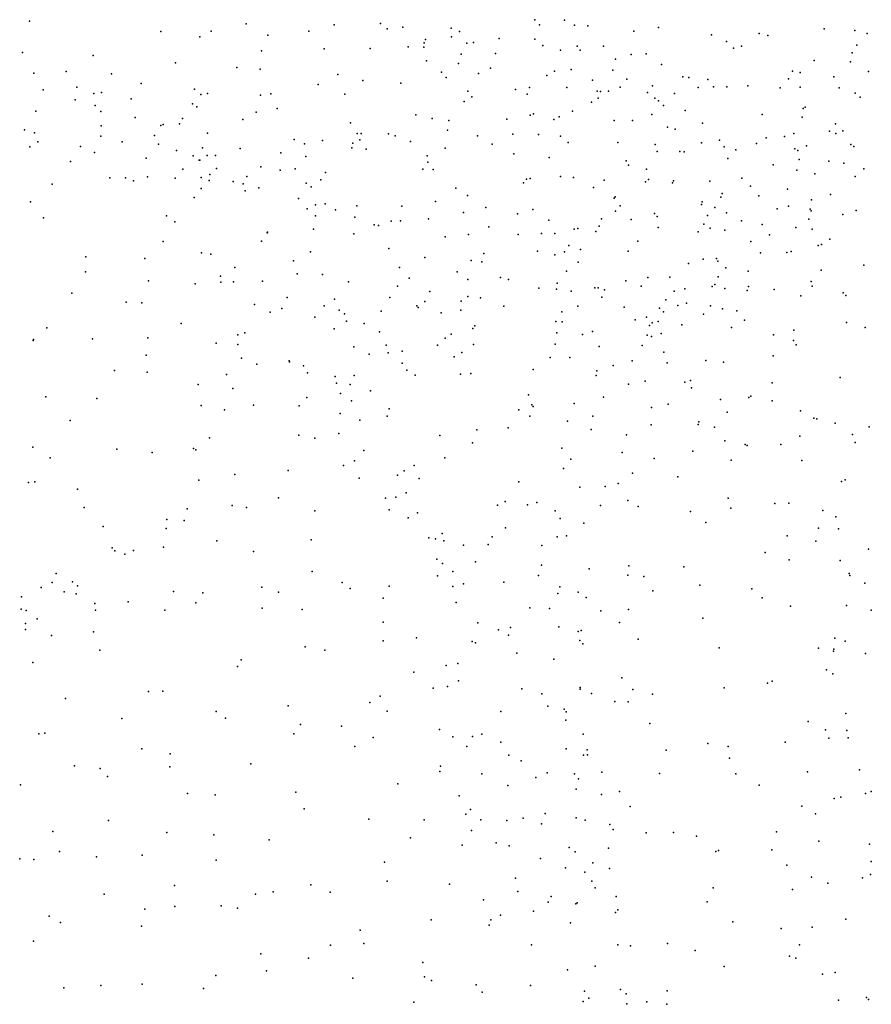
# Model space of a CAD drawing. Header units: metres. Extents: x -25 to 25, y -27.7 to 27.8.
# Tile 5 of 209: x -11.3 to -9, y -18.5 to -15.9. Entities that reach past the tile are written whole.
import ezdxf

# ---------------------------------------------------------------- set-up
doc = ezdxf.new("R2010")
doc.units = ezdxf.units.M

msp = doc.modelspace()

# ---------------------------------------------------------------- linework, layer by layer
for p in [(-9.8873, -15.8823, 6.4389), (-9.8073, -15.8833, -10.9171), (-11.241, -15.8863, 8.802), (-10.6603, -15.8933, 11.9387), (-10.4247, -15.8958, -1.8807), (-10.3008, -15.8929, -11.627), (-10.2829, -15.907, 12.5833), (-10.2412, -15.9019, 8.7202), (-10.1112, -15.9048, -1.7576), (-9.875, -15.8963, 8.181), (-9.7811, -15.8967, -10.5882), (-9.7448, -15.8987, 8.461), (-9.5562, -15.9028, 14.4059), (-9.1123, -15.9065, -7.8312), (-9.0295, -15.9111, -8.3509), (-10.8889, -15.914, 3.6916), (-10.7844, -15.9279, -3.822), (-10.7545, -15.9134, 11.5078), (-10.6021, -15.9241, -1.9551), (-10.4929, -15.9127, 12.3364), (-10.1797, -15.9354, 12.8991), (-10.1105, -15.9281, 7.9334), (-10.0889, -15.9137, 3.5134), (-9.9827, -15.9326, 6.908), (-9.8871, -15.9349, 6.7307), (-9.6217, -15.9127, -10.1512), (-9.4139, -15.9229, -4.1392), (-9.2866, -15.9196, 14.5053), (-9.2634, -15.9248, -4.3552), (-8.9973, -15.9194, -7.6419), (-10.452, -15.9605, 3.705), (-10.328, -15.9594, -3.7975), (-10.2267, -15.9553, 7.6703), (-10.1849, -15.956, 13.1341), (-10.184, -15.9444, 13.3333), (-10.0697, -15.9455, -11.4403), (-10.0516, -15.9436, -3.7731), (-9.8659, -15.9518, 8.8765), (-9.8185, -15.9638, -3.8455), (-9.7735, -15.9531, -1.5888), (-9.7658, -15.9643, -10.4095), (-9.7035, -15.9534, 6.3277), (-9.3741, -15.9404, 2.8734), (-9.3549, -15.9586, -1.6822), (-9.3331, -15.9532, 6.0512), (-9.0249, -15.9508, 5.7963), (-11.2599, -15.9699, -3.7559), (-11.0708, -15.9787, 11.2812), (-10.6192, -15.9656, 12.1494), (-10.0846, -15.9747, 7.1659), (-9.9927, -15.9728, -1.6423), (-9.6711, -15.9884, 8.6027), (-9.6291, -15.9752, 3.1333), (-9.5886, -15.9742, -4.0097), (-9.1393, -15.9915, -8.1676), (-9.0371, -15.9711, -2.0064), (-10.8498, -15.9977, -4.0015), (-10.6858, -16.0106, 3.6626), (-10.6229, -16.0146, 8.6235), (-10.1776, -15.9928, 13.5042), (-10.0921, -15.9993, 13.9417), (-10.0063, -16.0125, 3.3865), (-9.7903, -16.0155, 6.8731), (-9.6783, -16.0172, 6.5799), (-9.5482, -16.002, 6.3143), (-9.0416, -15.995, 14.6049), (-11.2295, -16.0257, 9.1967), (-11.1426, -16.0215, -4.065), (-11.0216, -16.0277, 8.7427), (-10.4152, -16.0295, -11.7178), (-10.1374, -16.023, 13.7929), (-10.1249, -16.0375, 7.342), (-10.0382, -16.0264, 9.0013), (-9.8551, -16.0317, 8.0488), (-9.8345, -16.0206, 9.0558), (-9.7323, -16.0444, 14.2999), (-9.6405, -16.0416, 8.9126), (-9.4903, -16.0353, 3.1005), (-9.4743, -16.0368, -9.7531), (-9.4237, -16.0427, 14.3856), (-9.2078, -16.0404, -7.8126), (-9.1973, -16.0202, -4.5688), (-9.1766, -16.024, -9.159), (-9.0862, -16.0356, -4.7458), (-8.9931, -16.0208, -8.8257), (-11.2043, -16.0705, 3.3819), (-11.1143, -16.0634, 9.5835), (-10.9416, -16.0536, -4.2199), (-10.7988, -16.0686, 8.6838), (-10.4679, -16.0556, -3.9237), (-10.3484, -16.0451, -1.8198), (-10.2463, -16.0522, -11.6117), (-9.939, -16.0694, 14.1079), (-9.9011, -16.0637, -11.2068), (-9.8012, -16.0639, -10.5346), (-9.6588, -16.063, -10.1578), (-9.5716, -16.0597, -9.9832), (-9.4492, -16.064, -4.2728), (-9.409, -16.0626, 6.2881), (-9.3725, -16.0624, -9.407), (-9.3162, -16.0597, -4.4586), (-9.2298, -16.0652, -1.845), (-9.1765, -16.0632, 2.8048), (-9.0715, -16.0651, -8.9797), (-11.1188, -16.0971, -4.3698), (-11.0691, -16.0797, 10.0061), (-11.0483, -16.0772, 3.4658), (-10.9686, -16.0946, 9.8306), (-10.7818, -16.083, 11.4433), (-10.7642, -16.0799, 11.6383), (-10.6224, -16.0844, -2.014), (-10.5943, -16.0811, -11.7394), (-10.396, -16.0818, 12.5369), (-10.067, -16.0736, -3.8926), (-10.056, -16.0887, 7.75), (-9.9077, -16.0815, 9.3656), (-9.7205, -16.0739, 3.2491), (-9.7179, -16.0925, 9.5082), (-9.7116, -16.075, 8.1847), (-9.6903, -16.0735, 9.2755), (-9.5857, -16.0776, -4.1366), (-9.566, -16.0928, 6.7289), (-9.5132, -16.0804, 6.5596), (-9.029, -16.0794, -8.3843), (-9.016, -16.0902, 2.569), (-11.0648, -16.1119, 11.1721), (-10.8042, -16.1074, 3.5671), (-10.793, -16.1159, -4.2256), (-10.5779, -16.1203, 12.3124), (-10.0769, -16.1019, 7.5806), (-9.7356, -16.1034, -4.0293), (-9.5558, -16.0995, 9.1712), (-9.5425, -16.1127, 8.6656), (-9.1687, -16.1207, 6.0609), (-9.1629, -16.117, -7.5907), (-11.224, -16.1271, 10.2392), (-11.0498, -16.1283, -2.0751), (-10.9581, -16.1447, -4.5333), (-10.8313, -16.1469, -2.0834), (-10.6693, -16.1495, 8.7686), (-10.6334, -16.1302, 3.5779), (-10.2059, -16.1369, 13.0134), (-10.162, -16.1473, 13.4164), (-9.9618, -16.1491, -3.9866), (-9.8993, -16.1378, 9.7754), (-9.8906, -16.1349, 3.3524), (-9.8367, -16.15, -1.5804), (-9.822, -16.143, -10.7805), (-9.7866, -16.1275, -10.367), (-9.5735, -16.1361, 8.4541), (-9.4843, -16.1257, 8.9475), (-9.2785, -16.1368, -7.6908), (-9.1712, -16.1436, 14.3655), (-11.049, -16.1669, -4.8856), (-10.8894, -16.1661, 9.7121), (-10.8825, -16.1628, 11.1922), (-10.8395, -16.161, -4.4291), (-10.3808, -16.1589, 8.89), (-10.1178, -16.1525, 13.6657), (-9.6749, -16.1522, -1.5265), (-9.6259, -16.1528, 14.2744), (-9.5318, -16.1703, 6.9523), (-9.511, -16.176, 3.2289), (-9.4376, -16.1594, 6.806), (-9.0814, -16.1616, -7.0374), (-11.2542, -16.1777, 10.8962), (-11.2279, -16.1853, -4.518), (-11.0499, -16.1947, 9.3286), (-10.9059, -16.1925, -4.7704), (-10.7646, -16.1866, 10.0758), (-10.3634, -16.1873, 3.4687), (-10.3525, -16.187, -1.8842), (-10.2789, -16.1879, 12.7767), (-10.2612, -16.1937, 9.0791), (-10.1208, -16.1787, -3.9987), (-10.041, -16.1937, 13.8322), (-9.946, -16.1887, 7.4666), (-9.877, -16.1902, 7.8452), (-9.8185, -16.1942, 7.2685), (-9.2671, -16.1989, 6.442), (-9.2183, -16.1955, -7.4333), (-9.1936, -16.1874, -4.8517), (-9.0975, -16.1815, -5.0289), (-9.0812, -16.1869, -2.0452), (-9.0624, -16.1804, -5.1836), (-11.2403, -16.2232, -5.5145), (-11.2187, -16.2093, -5.3338), (-11.104, -16.2224, 10.3552), (-10.9924, -16.2095, -5.0648), (-10.8953, -16.2159, -4.9253), (-10.7772, -16.2257, -4.6638), (-10.6763, -16.2271, 9.6796), (-10.5324, -16.2031, 9.9989), (-10.5042, -16.2153, 9.7744), (-10.4565, -16.2065, -11.6941), (-10.3773, -16.2261, 10.1243), (-10.3749, -16.2135, 9.6871), (-10.3564, -16.2039, 9.9441), (-10.3388, -16.229, -4.0742), (-10.2201, -16.2087, 9.4179), (-10.1271, -16.2262, -11.4779), (-10.0019, -16.2162, -11.3227), (-9.7979, -16.211, -4.1445), (-9.6647, -16.2117, 7.1686), (-9.5646, -16.2166, 9.7021), (-9.4403, -16.2127, 9.3285), (-9.3927, -16.2056, -4.6254), (-9.3799, -16.223, -7.5664), (-9.2933, -16.214, -1.766), (-9.1908, -16.2282, -9.0484), (-9.1593, -16.2208, 6.2288), (-9.0408, -16.2166, -8.7475), (-9.0327, -16.2218, -8.5353), (-11.0673, -16.2379, 10.9458), (-10.9288, -16.2535, 9.1532), (-10.8475, -16.2325, 8.9457), (-10.803, -16.2472, 10.3152), (-10.765, -16.2467, -11.7049), (-10.7428, -16.2461, 11.3413), (-10.5678, -16.2391, 10.2546), (-10.5006, -16.2492, 9.5887), (-10.1755, -16.2475, -1.8099), (-9.9438, -16.2416, 10.0654), (-9.8488, -16.252, -10.6303), (-9.5593, -16.2352, -9.8831), (-9.4989, -16.2356, -1.5578), (-9.4873, -16.2361, 8.546), (-9.3705, -16.2547, 14.2686), (-9.3488, -16.2315, 8.8367), (-9.1824, -16.2327, -8.2399), (-11.1311, -16.2623, 10.7681), (-10.7867, -16.2585, 11.7442), (-10.7845, -16.2587, 11.0968), (-10.7405, -16.2813, 12.0773), (-10.6211, -16.2766, 12.2891), (-10.5291, -16.2819, -2.0286), (-10.1743, -16.2643, 3.385), (-9.6425, -16.2605, -10.0618), (-9.636, -16.2722, -7.7149), (-9.2483, -16.2711, 3.1191), (-9.1788, -16.2566, 6.5826), (-9.0997, -16.2611, -6.8168), (-9.0593, -16.2671, -5.5239), (-9.0058, -16.282, -5.681), (-11.0257, -16.3065, 10.5678), (-10.9839, -16.3063, -2.1139), (-10.9245, -16.3039, -5.2609), (-10.8507, -16.3071, 9.3138), (-10.8306, -16.2828, 9.4734), (-10.7808, -16.3053, 11.8929), (-10.7579, -16.2971, 11.5617), (-10.6586, -16.3022, 10.483), (-10.5698, -16.2859, 8.9938), (-10.4484, -16.2918, -4.2351), (-10.1872, -16.283, 13.0786), (-10.1594, -16.284, 13.2622), (-9.8996, -16.3079, 3.3641), (-9.8186, -16.3023, 14.0217), (-9.7836, -16.3049, 7.7852), (-9.5877, -16.2826, -4.5494), (-9.3325, -16.3072, -4.9277), (-9.185, -16.2855, -5.1891), (-9.1368, -16.2954, 6.7333), (-9.0294, -16.3026, 6.1927), (-11.1805, -16.3233, -5.6763), (-10.9622, -16.314, 10.7802), (-10.7599, -16.3135, -2.1037), (-10.6951, -16.3161, 10.9475), (-10.6687, -16.322, 11.1939), (-10.6267, -16.3331, 10.7751), (-10.4996, -16.3208, 9.1468), (-10.4867, -16.3299, 10.5981), (-10.4605, -16.3113, 9.39), (-10.0987, -16.334, 10.3115), (-9.9173, -16.3195, 13.859), (-9.9091, -16.31, -11.0077), (-9.73, -16.3324, -4.4672), (-9.7014, -16.3126, 8.0518), (-9.5909, -16.3166, 10.0046), (-9.5829, -16.3104, 3.3265), (-9.5183, -16.3198, -8.0115), (-9.5153, -16.3143, -9.7299), (-9.4184, -16.315, -7.2829), (-9.3097, -16.3282, 9.2856), (-10.8, -16.3592, -5.1795), (-10.7811, -16.3348, 3.4955), (-10.6634, -16.3413, 9.362), (-10.0679, -16.3531, 13.4813), (-9.6751, -16.3602, -1.6719), (-9.6718, -16.3569, -7.565), (-9.3886, -16.3579, -1.701), (-9.3851, -16.3478, -7.0697), (-9.2871, -16.3541, -6.9029), (-9.2099, -16.3362, 6.9623), (-9.0953, -16.3511, 14.1513), (-11.2381, -16.3709, 3.4005), (-10.5201, -16.3615, 12.4223), (-10.4748, -16.3786, -4.5866), (-10.4488, -16.3762, -11.607), (-10.3639, -16.3809, -4.3841), (-10.2439, -16.3817, 10.6134), (-10.1534, -16.3692, -4.2599), (-10.0188, -16.3857, -1.8671), (-9.6588, -16.3814, -7.3934), (-9.4403, -16.3779, 9.8972), (-9.4393, -16.3708, 7.1655), (-9.405, -16.3857, -9.2114), (-9.2075, -16.3818, -5.471), (-9.1461, -16.3655, -8.7854), (-11.2036, -16.4135, -11.514), (-10.8736, -16.408, -11.5874), (-10.4971, -16.3889, 11.0198), (-10.4751, -16.4084, 3.4496), (-10.421, -16.3921, -2.0148), (-10.3691, -16.4114, 10.879), (-10.0785, -16.3987, 10.516), (-9.9338, -16.4026, -4.4814), (-9.8928, -16.3908, 10.3364), (-9.6707, -16.3958, -4.8221), (-9.5667, -16.4017, -7.1308), (-9.5597, -16.4095, -4.9359), (-9.4245, -16.4067, 3.3011), (-9.3741, -16.4001, 14.1212), (-9.238, -16.3891, -8.9071), (-9.1497, -16.3904, 3.1093), (-9.1468, -16.3947, -8.6295), (-9.0624, -16.4041, 6.9512), (-9.0263, -16.3934, -5.8447), (-10.8517, -16.4237, -5.4307), (-10.3177, -16.4325, 3.4156), (-10.3061, -16.4338, 12.816), (-10.2719, -16.4226, -4.5268), (-10.2475, -16.4214, 12.9626), (-10.1718, -16.4164, 13.1565), (-10.0108, -16.4377, -4.6799), (-9.8497, -16.4199, -4.7152), (-9.7152, -16.4359, 7.9155), (-9.709, -16.4164, 7.56), (-9.6288, -16.4177, 7.4007), (-9.5568, -16.4392, 14.0294), (-9.4343, -16.43, 10.0449), (-9.3335, -16.4211, 9.5353), (-9.2786, -16.4308, 3.2291), (-9.188, -16.4391, -1.9122), (-9.1532, -16.417, -6.667), (-10.6045, -16.4539, 11.2688), (-10.6032, -16.452, 12.2956), (-10.4806, -16.4434, -5.0141), (-10.3722, -16.4559, 12.6502), (-10.1274, -16.4647, -11.2975), (-10.0649, -16.4578, 13.3578), (-9.9317, -16.4582, -4.8715), (-9.8697, -16.4549, 10.5426), (-9.8334, -16.4552, -1.868), (-9.7817, -16.4439, -7.1976), (-9.7724, -16.4419, 13.8659), (-9.7238, -16.4498, 7.7477), (-9.4494, -16.4506, -5.2185), (-9.4179, -16.4406, -8.1926), (-9.3784, -16.4464, 8.5978), (-9.2589, -16.4589, -8.4013), (-9.1444, -16.4436, -5.7147), (-10.8826, -16.4765, -5.6115), (-10.6195, -16.4757, 3.4971), (-9.7958, -16.4878, -10.1833), (-9.6112, -16.4763, 10.4001), (-9.3083, -16.4766, 9.6951), (-9.1285, -16.4873, -6.5292), (-9.119, -16.4849, 8.9625), (-9.0966, -16.4706, 14.0245), (-11.0905, -16.5175, -11.4684), (-10.7802, -16.5072, 3.5149), (-10.7555, -16.5105, 11.9471), (-10.4882, -16.5045, -5.1674), (-10.2788, -16.4951, -5.0137), (-10.0238, -16.5085, -10.9531), (-9.8804, -16.5029, 13.5921), (-9.8336, -16.5121, -7.0102), (-9.8081, -16.5044, -7.5255), (-9.7648, -16.4985, -7.771), (-9.6374, -16.5031, -5.1313), (-9.2829, -16.5069, 9.8596), (-9.2125, -16.5062, 9.4579), (-9.2006, -16.5034, 7.126), (-10.9322, -16.5221, -11.4982), (-10.5338, -16.5285, -2.0891), (-10.182, -16.5199, 10.8878), (-10.0574, -16.5274, -5.0314), (-10.0296, -16.5314, -10.7787), (-9.7713, -16.5323, 3.3891), (-9.4755, -16.5357, -6.6877), (-9.4361, -16.5243, -9.1491), (-9.4001, -16.5225, 13.9745), (-9.3966, -16.5292, -8.3297), (-9.0061, -16.5398, 3.0446), (-11.0913, -16.5584, 3.4828), (-10.7292, -16.57, -11.4735), (-10.6913, -16.5463, -2.1101), (-10.5235, -16.5638, -5.3269), (-10.4563, -16.5654, 11.182), (-10.2495, -16.5467, -2.0418), (-10.0956, -16.5584, 3.3856), (-9.802, -16.5566, -6.7801), (-9.5251, -16.572, -5.3902), (-9.3958, -16.5719, 10.2843), (-9.3752, -16.5477, -5.588), (-9.3154, -16.5559, -8.5663), (-9.1202, -16.5533, -5.9743), (-10.9218, -16.5825, 3.5175), (-10.7973, -16.5899, -5.749), (-10.7288, -16.5862, 11.7001), (-10.6945, -16.5847, 12.0699), (-10.6165, -16.5828, 11.4041), (-10.3866, -16.5852, -11.408), (-10.255, -16.5963, 3.4107), (-10.2235, -16.575, -5.1517), (-10.0663, -16.5785, -10.5407), (-9.9795, -16.5731, -6.8177), (-9.9579, -16.5783, -10.3049), (-9.827, -16.5885, -5.2034), (-9.6437, -16.5825, -6.655), (-9.602, -16.5965, -9.9054), (-9.5844, -16.573, -1.8223), (-9.4125, -16.5978, 8.4932), (-9.4047, -16.5916, -8.8002), (-9.3149, -16.5977, -5.7887), (-9.1469, -16.5843, 3.1853), (-9.1439, -16.5968, -6.2034), (-11.1272, -16.6156, -2.1116), (-10.1689, -16.6112, -6.7407), (-10.0665, -16.6243, -5.2622), (-9.8761, -16.6016, -7.3288), (-9.8293, -16.6048, -6.6027), (-9.7898, -16.61, -7.6407), (-9.7263, -16.6008, -10.0683), (-9.7178, -16.6007, -7.9025), (-9.7005, -16.6063, -1.9269), (-9.5135, -16.6102, -9.6684), (-9.4855, -16.604, -9.4787), (-9.3785, -16.6026, -6.5089), (-9.3186, -16.6084, 7.2499), (-9.2462, -16.605, 10.0901), (-9.1747, -16.6228, 8.785), (-9.0615, -16.6143, 9.5118), (-9.0542, -16.6213, -1.969), (-10.9821, -16.6394, -11.3793), (-10.94, -16.6411, -5.787), (-10.6381, -16.6457, -5.8396), (-10.5506, -16.6271, -5.5739), (-10.4516, -16.649, -6.4504), (-10.4236, -16.631, -5.4371), (-10.2756, -16.6267, -6.5476), (-10.2032, -16.6496, -11.1171), (-10.1819, -16.6379, -6.3844), (-10.0844, -16.6368, 10.9955), (-10.0325, -16.6277, -6.4887), (-9.9706, -16.6497, -7.1839), (-9.7716, -16.6499, 10.8645), (-9.7077, -16.6263, -5.3783), (-9.536, -16.6328, 10.5988), (-9.504, -16.6483, 13.7326), (-9.481, -16.6424, -5.7645), (-9.4167, -16.6494, 10.4335), (-10.5962, -16.6663, -6.0469), (-10.5648, -16.6567, -11.3828), (-10.4118, -16.6604, -2.0919), (-10.3975, -16.6706, 12.5874), (-10.2993, -16.6635, -6.2349), (-10.1997, -16.6535, 13.0896), (-10.1384, -16.6678, -10.7599), (-10.0855, -16.6606, -2.0779), (-9.8148, -16.665, -6.3261), (-9.6475, -16.653, 7.8102), (-9.5533, -16.6555, -6.4025), (-9.5426, -16.6656, -9.0036), (-9.4356, -16.6711, 7.4073), (-9.384, -16.6575, -5.946), (-9.3459, -16.6626, -6.2076), (-10.8343, -16.6965, -11.3419), (-10.4766, -16.6795, 12.4042), (-10.3915, -16.6907, -5.962), (-10.3443, -16.6964, -5.7594), (-10.0476, -16.7032, -5.5532), (-9.8309, -16.6915, -5.5791), (-9.8143, -16.6917, 13.4842), (-9.6181, -16.6864, 13.6145), (-9.5881, -16.6796, -8.3678), (-9.5802, -16.7016, -5.9443), (-9.5733, -16.6949, -6.1473), (-9.557, -16.6911, 10.754), (-9.4935, -16.7003, 8.3264), (-9.3257, -16.6876, 3.3078), (-9.0524, -16.6939, 8.9203), (-11.195, -16.7082, -11.269), (-10.6829, -16.7269, 11.7949), (-10.6644, -16.7216, 11.9597), (-10.4244, -16.7112, -6.7445), (-10.303, -16.7185, -6.8757), (-10.1115, -16.725, -5.9893), (-10.0531, -16.7101, 3.3914), (-9.8286, -16.7219, -6.0622), (-9.7597, -16.7263, -5.8192), (-9.7331, -16.7179, 3.3842), (-9.586, -16.728, -1.9454), (-9.5485, -16.7236, 3.3707), (-9.3603, -16.7073, 13.6922), (-9.2478, -16.7272, -1.8348), (-9.1936, -16.7143, 13.6864), (-9.0024, -16.707, 9.8819), (-11.2315, -16.7418, 3.4888), (-11.2307, -16.7392, -2.0827), (-11.0719, -16.7376, -5.7498), (-10.9237, -16.7348, -2.1138), (-10.7411, -16.7497, -6.1017), (-10.6832, -16.7528, -11.2681), (-10.2856, -16.7543, -10.9572), (-10.1478, -16.7548, -10.3946), (-10.127, -16.7355, -5.7805), (-10.0519, -16.7525, 11.1099), (-9.833, -16.7519, -10.1183), (-9.5995, -16.7555, 7.9525), (-9.5746, -16.7314, -9.8025), (-9.1942, -16.7423, 10.1794), (-9.1869, -16.7535, 3.2204), (-10.9289, -16.7815, 3.559), (-10.372, -16.7593, -11.1189), (-10.3309, -16.7787, 12.8893), (-10.2799, -16.7754, -10.7802), (-10.2427, -16.7704, 3.422), (-10.0826, -16.7747, 13.2199), (-9.7146, -16.7583, -8.0841), (-9.5418, -16.7734, -9.1907), (-9.249, -16.783, 10.318), (-10.6734, -16.7892, 3.5472), (-10.6322, -16.8052, -6.4617), (-10.5458, -16.7963, 12.1124), (-10.5448, -16.799, -6.6675), (-10.2426, -16.8029, 13.0362), (-10.1033, -16.7861, -7.0908), (-9.8459, -16.7874, -7.4555), (-9.7937, -16.7875, -2.0713), (-9.677, -16.809, -8.6451), (-9.6267, -16.7965, -8.8271), (-9.533, -16.8018, 8.1098), (-9.4287, -16.796, 10.7305), (-9.3817, -16.7998, -1.8896), (-11.0136, -16.8226, -11.1563), (-10.9261, -16.8268, -5.9077), (-10.713, -16.8334, -2.1077), (-10.5066, -16.8099, -2.1149), (-10.4966, -16.8286, 3.5057), (-10.2302, -16.8218, -2.1216), (-10.2077, -16.8348, 11.2746), (-10.086, -16.8325, -10.2562), (-10.0583, -16.8304, -2.121), (-9.8921, -16.8195, 11.1311), (-9.723, -16.8355, -8.3269), (-9.7212, -16.8235, 11.0709), (-10.7889, -16.8604, -11.0729), (-10.4217, -16.8383, -10.9541), (-10.4189, -16.8565, 12.3018), (-10.3824, -16.8603, -6.8966), (-10.371, -16.8363, 12.7015), (-9.6367, -16.8588, -2.0525), (-9.5912, -16.8507, -9.0454), (-9.4854, -16.8541, 10.911), (-9.4703, -16.8492, 13.5484), (-9.2516, -16.8556, 13.5566), (-9.0691, -16.8411, 7.2778), (-10.6965, -16.8705, -6.3203), (-10.4076, -16.8845, -10.6055), (-10.3271, -16.8773, -10.4533), (-9.9041, -16.888, 3.3864), (-9.4674, -16.8692, 8.2358), (-11.1973, -16.8931, 3.5639), (-11.0603, -16.8974, -2.0765), (-10.6411, -16.915, -6.6338), (-10.4983, -16.8951, 11.6386), (-10.3783, -16.9042, 12.558), (-9.8949, -16.9143, 13.3719), (-9.7814, -16.9111, -8.4672), (-9.7034, -16.8944, 13.4821), (-9.5296, -16.9129, -9.3863), (-9.3899, -16.8998, 7.5374), (-9.3136, -16.8945, 8.4809), (-9.3089, -16.891, 10.6598), (-9.2511, -16.904, 10.5044), (-10.7815, -16.9165, -6.1641), (-10.7188, -16.9281, -10.8941), (-10.5182, -16.9171, 11.8282), (-10.4084, -16.9378, 12.1637), (-10.2776, -16.9249, 11.437), (-9.93, -16.9278, -7.3288), (-9.8913, -16.9193, -2.1297), (-9.5748, -16.9215, -9.6952), (-9.3715, -16.9342, 3.297), (-9.1752, -16.9308, -1.9403), (-11.1319, -16.9564, -10.9456), (-10.3558, -16.9555, 12.4109), (-10.2826, -16.9451, -7.0166), (-9.9005, -16.9448, 11.2424), (-9.7998, -16.9586, -7.5477), (-9.7322, -16.945, -7.8796), (-9.5753, -16.9679, 3.3521), (-9.4499, -16.9674, 8.0467), (-9.4481, -16.9602, 7.7703), (-9.1394, -16.9503, 8.7077), (-9.1316, -16.9524, 3.1722), (-9.083, -16.964, 10.2897), (-10.4122, -16.9911, 11.9471), (-10.0424, -16.9814, -7.2257), (-9.9585, -16.9765, -10.1303), (-9.7362, -16.9805, -8.8205), (-9.6414, -16.9945, -2.1297), (-9.4059, -16.9743, -2.0417), (-9.0366, -16.994, 7.3988), (-8.9914, -16.9739, 13.4535), (-10.7587, -17.0031, -2.0789), (-10.5195, -16.9962, -2.1121), (-10.4766, -17.0037, -6.9242), (-10.142, -16.997, 13.1431), (-10.0538, -17.016, 11.392), (-9.3781, -17.0108, 13.498), (-9.1772, -16.9988, 7.4707), (-9.0286, -17.0159, 3.0695), (-11.2319, -17.028, -2.0046), (-11.0075, -17.0332, -10.8527), (-10.9121, -17.0421, -5.9887), (-10.802, -17.0313, 3.5977), (-10.7958, -17.0355, -6.2898), (-10.3457, -17.0365, 11.8145), (-9.8148, -17.0311, -10.0016), (-9.653, -17.0419, -8.9934), (-9.4637, -17.0389, 11.0369), (-9.3237, -17.021, 7.6316), (-9.3182, -17.0238, 8.3264), (-9.2285, -17.021, 8.523), (-11.186, -17.0565, 3.6043), (-10.3704, -17.0648, -2.1232), (-10.1279, -17.0566, 11.5292), (-9.7905, -17.0598, 13.3983), (-9.5672, -17.0583, -9.2765), (-9.3611, -17.0626, 8.1378), (-9.1716, -17.0637, 10.794), (-10.5477, -17.0903, -10.5107), (-10.4, -17.0772, -10.3735), (-10.2376, -17.0918, 12.9761), (-10.2103, -17.0767, 11.6953), (-9.8107, -17.0853, -8.3492), (-9.626, -17.0979, 13.4449), (-11.2439, -17.1231, -10.873), (-11.2272, -17.1207, -5.6861), (-10.7874, -17.1164, -6.5128), (-10.6911, -17.1016, -6.8139), (-10.3574, -17.1113, 3.5194), (-10.2555, -17.1033, 12.1342), (-10.197, -17.1116, -10.2184), (-9.9304, -17.121, -7.3287), (-9.6643, -17.1251, -9.7889), (-9.504, -17.1075, -2.1757), (-9.0658, -17.1197, -2.0783), (-9.0554, -17.1153, 10.6848), (-11.1123, -17.1402, -1.9808), (-10.2319, -17.1504, -2.1341), (-9.7671, -17.1352, -7.5639), (-9.699, -17.1331, 11.2035), (-10.5744, -17.1642, -6.9827), (-10.2869, -17.1647, 12.5527), (-10.2592, -17.1622, 12.3512), (-9.967, -17.1738, -10.0713), (-9.8818, -17.1766, -2.2141), (-9.638, -17.1706, -9.1099), (-9.3694, -17.1643, 11.0117), (-9.2445, -17.1791, 8.2033), (-9.2068, -17.1782, 8.3654), (-11.0946, -17.1893, -10.8023), (-10.8188, -17.1935, -6.7642), (-10.6978, -17.1847, 3.6063), (-10.6601, -17.1898, -2.0434), (-10.4763, -17.1984, 3.5731), (-10.2776, -17.1955, -7.1222), (-10.202, -17.204, 3.5277), (-9.9875, -17.1832, 13.2086), (-9.9068, -17.1822, 11.362), (-9.833, -17.1988, -8.7599), (-9.7111, -17.1845, -8.035), (-9.61, -17.1872, -9.6501), (-9.47, -17.2, 3.316), (-9.3619, -17.1914, -2.2032), (-9.1157, -17.1978, 3.0684), (-10.8729, -17.2217, -6.6107), (-10.8266, -17.2244, -10.6699), (-10.2269, -17.2172, 12.8323), (-9.8197, -17.2192, 13.2961), (-9.756, -17.2318, -9.8699), (-9.4293, -17.2303, 13.3847), (-9.0806, -17.2143, 10.8571), (-11.0437, -17.2409, 3.6419), (-10.8752, -17.246, -1.9484), (-9.9658, -17.2442, 3.5141), (-9.1273, -17.2455, 13.3383), (-9.0734, -17.2465, 8.6255), (-10.7393, -17.2788, -7.0436), (-10.4868, -17.2765, -7.1046), (-10.1709, -17.2709, -10.2061), (-10.1533, -17.274, 12.171), (-10.1357, -17.2597, 12.9727), (-10.1308, -17.2794, 12.0081), (-10.0014, -17.2679, -7.2338), (-9.8274, -17.2682, -7.4076), (-9.8021, -17.2658, 11.2471), (-9.2112, -17.266, -2.2187), (-9.1345, -17.2803, 7.9443), (-11.02, -17.2979, -6.1298), (-11.0124, -17.3055, -10.7269), (-10.9627, -17.3046, -6.4506), (-10.8819, -17.296, 3.6417), (-10.6407, -17.3079, -10.504), (-10.0781, -17.2903, 11.6473), (-10.0123, -17.2889, 11.5001), (-9.8687, -17.2911, -9.9621), (-9.2701, -17.3103, 13.3211), (-8.9935, -17.3015, 15.6743), (-10.9854, -17.3144, -6.9072), (-10.1495, -17.3286, 12.3276), (-10.0463, -17.3355, -2.1817), (-9.2056, -17.3298, 10.9748), (-9.0688, -17.3313, 2.9362), (-10.4835, -17.3612, -2.0268), (-10.1348, -17.3395, -7.1734), (-10.1071, -17.3616, 11.8676), (-9.8695, -17.3441, -8.6806), (-9.7415, -17.3545, -9.0285), (-9.635, -17.3463, -9.5128), (-9.4876, -17.3485, 13.295), (-11.1696, -17.3663, -10.8809), (-11.1256, -17.3887, -6.673), (-10.1476, -17.3724, 12.5571), (-9.9699, -17.3899, 13.0297), (-9.8776, -17.3716, 3.5398), (-9.6378, -17.371, 11.1001), (-9.5953, -17.3746, -2.3194), (-9.0452, -17.3663, 8.1579), (-9.0435, -17.3717, 8.3252), (-11.2099, -17.4041, -5.9767), (-11.1804, -17.3909, -6.8219), (-11.1482, -17.4159, -6.1253), (-11.1128, -17.3993, -7.0914), (-10.8556, -17.4144, -7.1934), (-10.6187, -17.4028, 3.6495), (-10.4031, -17.3911, -10.3644), (-10.3818, -17.4064, -7.142), (-10.2771, -17.4002, 3.6075), (-10.1067, -17.4018, 12.709), (-10.0782, -17.3946, 3.5843), (-9.8206, -17.402, -8.4462), (-9.7711, -17.4167, 13.1627), (-9.5715, -17.4134, 3.4), (-9.4448, -17.398, 11.0261), (-9.3062, -17.4074, 3.1671), (-9.0031, -17.3927, 8.5344), (-11.2627, -17.429, -7.0143), (-11.1162, -17.4212, -6.427), (-10.9767, -17.4426, -1.871), (-10.7767, -17.4188, 3.6681), (-10.5738, -17.417, -7.1598), (-10.2935, -17.4328, -2.0767), (-9.8259, -17.4198, -2.2852), (-9.7496, -17.4309, -8.2522), (-9.2785, -17.4317, -2.319), (-11.2631, -17.462, -6.6731), (-11.2496, -17.4655, -7.1661), (-11.0658, -17.4471, 3.6704), (-11.0645, -17.4651, -7.2386), (-10.8789, -17.4647, -10.6402), (-10.7955, -17.4452, -1.8664), (-10.6179, -17.4592, -1.9119), (-10.5108, -17.4632, -10.448), (-10.0983, -17.4442, 11.6443), (-9.9005, -17.4589, 11.274), (-9.8481, -17.4608, -9.9428), (-9.7105, -17.467, -9.1951), (-9.6365, -17.4632, -7.7283), (-9.2025, -17.4544, 13.1772), (-9.0526, -17.4519, 15.6899), (-8.9859, -17.465, 15.866), (-11.2204, -17.4881, -1.975), (-9.437, -17.4859, 3.2945), (-11.2521, -17.501, -6.3483), (-11.2518, -17.5169, 3.6502), (-10.2938, -17.4966, -10.3358), (-10.04, -17.4992, 12.5847), (-9.9844, -17.5173, -2.2295), (-9.9525, -17.5116, 12.8335), (-9.8229, -17.5097, -8.9146), (-9.7712, -17.5221, -9.7541), (-9.7635, -17.5197, 11.1131), (-9.6608, -17.4979, -8.0358), (-11.182, -17.5325, -11.15), (-11.0693, -17.5232, -10.781), (-10.2933, -17.547, 3.6576), (-10.2044, -17.5389, -7.1648), (-10.055, -17.5486, 3.6194), (-9.9576, -17.5315, -7.2441), (-9.7669, -17.5465, 3.5418), (-9.6103, -17.5428, -2.3619), (-9.0838, -17.5403, -2.314), (-9.0562, -17.5475, 10.9332), (-11.053, -17.5723, -1.9042), (-10.5025, -17.563, 3.718), (-10.4502, -17.5721, -7.1986), (-10.0462, -17.5528, 12.3184), (-9.7584, -17.5555, 12.9777), (-9.3935, -17.5655, 13.07), (-9.1276, -17.567, 2.9097), (-9.0869, -17.5744, 15.2449), (-9.0865, -17.5692, 13.0882), (-10.6742, -17.598, -7.2921), (-9.935, -17.5805, -10.0887), (-9.8362, -17.5966, -8.6463), (-9.0016, -17.5808, 2.7766), (-11.2322, -17.6051, -11.3908), (-10.6834, -17.6155, -10.5143), (-10.1249, -17.613, 11.713), (-10.0933, -17.6074, -2.1382), (-9.1062, -17.6251, 15.5199), (-10.2118, -17.6311, -2.0223), (-9.6545, -17.6463, -7.7137), (-9.0893, -17.6354, 15.6954), (-10.1597, -17.6738, -10.3418), (-10.1215, -17.6697, 11.8857), (-10.0918, -17.6543, 12.0531), (-9.9222, -17.6759, 12.5777), (-9.7661, -17.6768, -9.7428), (-9.7655, -17.6717, -9.1131), (-9.6247, -17.6779, 3.4294), (-9.3798, -17.6726, 3.2118), (-9.2643, -17.6602, 10.9623), (-9.2516, -17.6552, -2.3695), (-11.1447, -17.7012, -11.1599), (-10.9224, -17.6832, 3.7977), (-10.8835, -17.6818, -7.3649), (-10.3017, -17.6953, 3.7333), (-9.8687, -17.6887, 3.561), (-9.7354, -17.6878, -8.2065), (-9.5719, -17.69, -2.3884), (-10.5483, -17.7209, -1.7154), (-10.3292, -17.7126, -10.4411), (-9.8522, -17.7223, 11.1437), (-9.8085, -17.7299, -9.9364), (-9.6728, -17.7094, -7.9792), (-9.6372, -17.7109, 11.0307), (-10.9938, -17.7549, -10.7429), (-10.7412, -17.736, 3.8453), (-10.7159, -17.7544, -7.343), (-10.2826, -17.7353, -1.9004), (-9.9783, -17.7366, -7.2923), (-9.8038, -17.7596, -2.3121), (-9.8032, -17.7374, -8.7266), (-9.0541, -17.742, 15.8327), (-10.5153, -17.7715, -7.2952), (-10.4056, -17.7753, 3.8302), (-10.1429, -17.7847, -2.0248), (-9.5791, -17.7689, 12.8186), (-9.1545, -17.7633, 10.9202), (-9.1081, -17.7852, 15.5575), (-11.216, -17.7963, 3.7346), (-11.1997, -17.7949, -11.3998), (-10.5329, -17.796, -10.5054), (-10.3205, -17.8064, -7.2672), (-10.1073, -17.8042, 11.5509), (-10.0541, -17.8032, -10.3191), (-10.0296, -17.7969, 11.3454), (-9.7579, -17.7974, -9.0109), (-9.0993, -17.8077, 15.2782), (-9.051, -17.7873, 15.0731), (-9.0476, -17.8074, 2.8005), (-10.9403, -17.8367, 3.8586), (-10.3698, -17.8303, -1.7259), (-10.0697, -17.8301, 12.0567), (-9.9786, -17.8188, 3.6052), (-9.8032, -17.8369, 12.5976), (-9.424, -17.8224, 10.9776), (-9.3696, -17.8305, -2.4008), (-9.2166, -17.8184, 2.9542), (-10.8644, -17.8496, -1.8309), (-9.9565, -17.8534, -7.3928), (-9.757, -17.8531, -9.7815), (-9.7471, -17.8393, 3.4584), (-9.7458, -17.8525, -7.7007), (-9.5353, -17.8405, 3.3011), (-9.3659, -17.8614, 12.8487), (-11.1208, -17.882, -11.1057), (-11.0515, -17.8894, -7.415), (-10.8654, -17.8848, -10.67), (-10.6485, -17.8763, 3.9321), (-10.1402, -17.8832, -7.3211), (-9.924, -17.8688, 12.3863), (-11.0317, -17.9106, -10.8533), (-10.1418, -17.8975, -10.4145), (-10.0293, -17.9034, -2.0997), (-9.8843, -17.9137, 11.2053), (-9.854, -17.9006, -10.1268), (-9.7807, -17.9032, -8.2776), (-9.7701, -17.9165, -8.6555), (-9.7075, -17.8991, -9.3076), (-9.5528, -17.9023, -2.3654), (-9.3484, -17.9035, 3.0669), (-9.1569, -17.8981, -2.3813), (-9.017, -17.8928, 10.8816), (-11.2649, -17.9331, -2.224), (-10.2543, -17.9304, 3.8122), (-9.9599, -17.9347, -10.2812), (-9.7765, -17.9442, -8.1019), (-9.2866, -17.9336, 10.9597), (-10.8175, -17.9565, 3.972), (-10.7434, -17.9594, -1.7178), (-10.5271, -17.953, -1.6212), (-10.0903, -17.9627, 11.8624), (-9.7089, -17.9588, -9.5999), (-9.6602, -17.9509, 3.3358), (-9.0851, -17.9698, 15.3812), (-9.0676, -17.9664, 15.2174), (-9.0015, -17.9561, 15.8634), (-8.9863, -17.9508, 13.147), (-10.5054, -17.9971, -7.3705), (-9.632, -17.991, 11.062), (-9.1717, -17.9905, 2.8604), (-10.0722, -18.0112, 11.7124), (-10.0597, -17.9994, -7.452), (-9.9181, -18.0219, 12.2666), (-9.8593, -18.0097, 3.4744), (-9.7764, -18.0211, 11.156), (-9.1356, -18.0106, 10.9174), (-11.0296, -18.029, -2.0618), (-10.332, -18.0248, -1.6853), (-10.1836, -18.0269, -1.8199), (-10.0323, -18.0267, 11.5209), (-9.9621, -18.0284, 11.3583), (-9.8693, -18.0371, -7.7176), (-9.752, -18.0274, -2.2708), (-9.6862, -18.0393, -8.9188), (-11.1789, -18.0579, -2.1883), (-10.8728, -18.0608, -1.8937), (-10.747, -18.0674, -10.6845), (-10.2201, -18.0751, -7.4362), (-10.0567, -18.0554, 3.6704), (-9.6771, -18.053, -9.2729), (-9.5889, -18.0619, 3.1717), (-9.5161, -18.0604, -2.3379), (-9.4545, -18.071, 12.7002), (-9.2401, -18.0589, -2.4137), (-10.5991, -18.0801, -10.6406), (-10.0818, -18.0944, -1.9271), (-9.9905, -18.0887, -7.6036), (-9.9557, -18.0964, -2.0679), (-9.7951, -18.1008, -10.0761), (-9.6902, -18.1028, -9.5273), (-9.126, -18.0841, 12.9224), (-8.9909, -18.092, 15.077), (-11.1605, -18.1114, -11.1962), (-11.0617, -18.1263, -7.4093), (-10.9396, -18.1212, -10.8419), (-9.7789, -18.1123, -8.2644), (-9.4025, -18.1115, 11.0119), (-9.3948, -18.109, 2.9493), (-9.2519, -18.107, 12.7751), (-11.2673, -18.1315, -11.4074), (-11.2294, -18.1334, 3.8486), (-10.741, -18.1348, -1.7783), (-10.29, -18.1398, -10.5427), (-9.8721, -18.1302, -7.8551), (-9.8053, -18.1554, -2.1669), (-9.732, -18.1423, 12.4406), (-9.2117, -18.1484, 10.9693), (-8.9858, -18.1384, 15.6206), (-9.7537, -18.1673, 11.2342), (-9.6872, -18.1569, -8.6867), (-9.1457, -18.1804, 2.7826), (-8.988, -18.1731, 15.2202), (-10.8525, -18.2031, 4.0249), (-10.487, -18.2007, -7.449), (-10.2827, -18.1911, 3.8918), (-10.1158, -18.1994, 3.7361), (-9.9388, -18.1835, 11.977), (-9.7345, -18.1909, 3.1632), (-9.1026, -18.1969, 13.037), (-9.0096, -18.1826, 13.3586), (-11.0407, -18.2258, 3.9738), (-10.6356, -18.2264, 4.0323), (-10.588, -18.2194, -1.7002), (-10.4356, -18.2207, 3.9832), (-9.9329, -18.2189, 11.7166), (-9.8439, -18.232, -10.1633), (-9.7256, -18.2094, -8.4925), (-9.6694, -18.2321, -9.3253), (-9.4098, -18.2094, 12.6196), (-9.1969, -18.2133, -2.424), (-10.8521, -18.2587, -7.4263), (-10.7279, -18.257, -10.7652), (-10.0247, -18.241, -10.3833), (-9.8519, -18.2477, 11.4628), (-9.7775, -18.2516, 12.2455), (-9.7738, -18.2495, -9.9896), (-9.4256, -18.2466, -2.3192), (-11.1882, -18.2846, -11.1344), (-10.9317, -18.2659, -2.0122), (-10.684, -18.2634, -7.442), (-9.9792, -18.2819, -7.8004), (-9.8909, -18.2718, -7.9414), (-9.6714, -18.275, -2.2157), (-9.6652, -18.2676, 2.9929), (-11.1578, -18.3023, -2.1697), (-10.9406, -18.3117, -10.8972), (-10.1653, -18.2945, -1.7614), (-10.0092, -18.3094, 3.5205), (-10.0054, -18.2944, -1.9166), (-9.792, -18.3028, 12.0981), (-9.3564, -18.3005, 11.0627), (-9.0542, -18.2926, 10.9193), (-10.3552, -18.3221, -7.5255), (-9.2271, -18.3181, 12.712), (-9.1439, -18.3145, 12.946), (-11.2304, -18.3517, -7.4141), (-10.4344, -18.363, -10.681), (-10.345, -18.3578, 3.9147), (-9.8959, -18.3622, 3.2047), (-9.6652, -18.3615, -9.183), (-9.6305, -18.3645, 11.3268), (-9.5315, -18.3584, 12.382), (-9.1785, -18.3622, 10.9887), (-10.6216, -18.3857, -10.7809), (-9.4579, -18.3766, 11.1711), (-9.2049, -18.3926, -2.547), (-10.4933, -18.3973, 3.981), (-10.1875, -18.409, -10.5241), (-9.7258, -18.419, 2.7674), (-9.1879, -18.3977, 2.6998), (-10.742, -18.4436, 4.0035), (-10.6064, -18.4315, -7.499), (-9.7994, -18.4288, -10.0363), (-9.3797, -18.4203, 2.6883), (-9.1164, -18.4405, 13.1643), (-9.0825, -18.4359, 13.4128), (-11.0496, -18.4704, -7.4622), (-10.9388, -18.4676, -2.0572), (-10.3744, -18.4513, -1.8008), (-10.1825, -18.4473, -7.6688), (-10.1643, -18.4573, -1.8208), (-10.0444, -18.4691, -7.8268), (-9.8985, -18.4704, -7.9869), (-11.1494, -18.4767, -2.1122), (-10.7753, -18.4791, -10.8535), (-10.0286, -18.4888, -1.921), (-9.7546, -18.4856, -9.6673), (-9.6574, -18.4814, -9.0077), (-9.6422, -18.4934, 12.0163), (-9.5326, -18.4852, 12.2261), (-10.2115, -18.5151, 3.723), (-9.7577, -18.5139, -2.1214), (-9.7426, -18.5049, -9.4659), (-9.6411, -18.5195, -8.8243), (-9.5871, -18.5149, 11.4336), (-9.5334, -18.5212, -2.3053), (-9.0735, -18.5097, 2.6289), (-8.9987, -18.5027, 14.8943), (-8.9937, -18.5079, 13.9296)]:
    msp.add_point(p)

doc.saveas('drawing.dxf')
